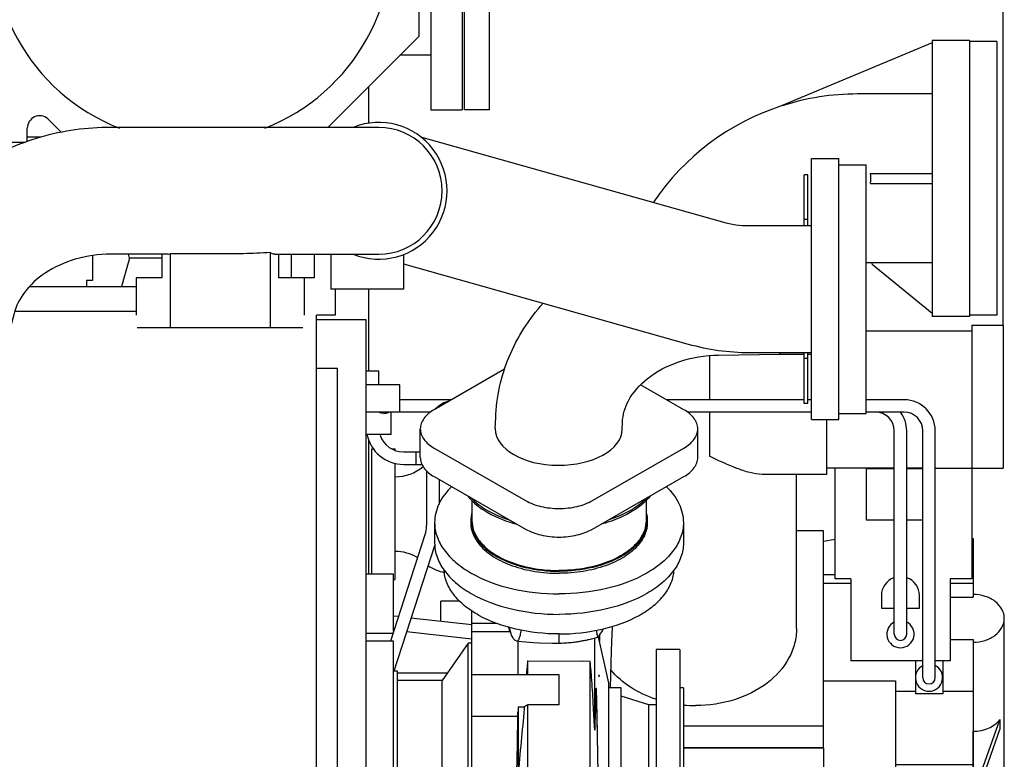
# Model space of a CAD drawing. Header units: millimetres. Extents: x 0 to 1189, y 0 to 841.
# Tile 52 of 81: x 1059 to 1099, y 263 to 292. Entities that reach past the tile are written whole.
import ezdxf
from ezdxf.enums import TextEntityAlignment as Align

# ---------------------------------------------------------------- set-up
doc = ezdxf.new("R2010")
doc.units = ezdxf.units.MM
doc.header["$LTSCALE"] = 65.395
doc.linetypes.add('PHANTOM', pattern=[0.8, 0.45, -0.05, 0.1, -0.05, 0.1, -0.05])
doc.layers.get('0').update_dxf_attribs({"linetype": 'CONTINUOUS'})
for name, color, linetype in [('1907_060000_TLKS_KGS_V_ABL517', 7, 'CONTINUOUS'), ('1907_061000_TLKS_KGS_V_ABL518', 7, 'CONTINUOUS'), ('1907_641000_07_SIMPLE1_X_ABL562', 7, 'CONTINUOUS'), ('1907_644000_03_SIMPLE1_X_ABL532', 7, 'CONTINUOUS'), ('1907_765000_04_SIMPLE1_A_ABL581', 7, 'CONTINUOUS'), ('1907_842000_17_SIMPLE1_H_ABL560', 7, 'CONTINUOUS'), ('1947_030000_TLKS_V_ABL483', 7, 'CONTINUOUS'), ('1947_100000_TLKS_V_ABL494', 7, 'CONTINUOUS'), ('1947_111000_11_SIMPLE1_C_ABL504', 7, 'CONTINUOUS'), ('1947_111200_08_SIMPLE1_A_ABL506', 7, 'CONTINUOUS'), ('1947_151200_02_SIMPLE1_X_ABL497', 7, 'CONTINUOUS'), ('1947_152000_03_SIMPLE1_X_ABL495', 7, 'CONTINUOUS'), ('1947_200000_TLKS_V_ABL511', 7, 'CONTINUOUS'), ('1947_252000_04_SIMPLE1_C_ABL575', 7, 'CONTINUOUS'), ('1947_800000_TLKS_V_ABL487', 7, 'CONTINUOUS'), ('top_7_VBL471', 7, 'CONTINUOUS')]:
    doc.layers.add(name, color=color, linetype=linetype)
doc.styles.get("Standard").update_dxf_attribs({"font": 'txt', "width": 0.6})
doc.dimstyles.new('DIMSTYLE_2', dxfattribs={"dimtxt": 3.5, "dimasz": 3.5, "dimexe": 1.8, "dimexo": 0, "dimgap": 0.875, "dimtad": 1, "dimdec": 0, "dimlfac": 20, "dimdsep": 46, "dimtxsty": 'STANDARD', "dimblk": '_FILLED', "dimblk1": '_FILLED', "dimblk2": '_FILLED', "dimcen": 0.09, "dimadec": 0, "dimazin": 0, "dimtp": 2, "dimtm": 2, "dimtfac": 1, "dimtdec": 0, "dimtofl": 0, "dimtmove": 0, "dimatfit": 3, "dimldrblk": '_FILLED', "dimfxl": 1, "dimtolj": 1, "dimarcsym": 0})

# ---------------------------------------------------------------- blocks, each defined once
blk = doc.blocks.new('_FILLED')
at = {"color": 0, "linetype": 'BYBLOCK'}
blk.add_solid([(0, 0), (-1, 0.167), (-1, -0.167)], dxfattribs=at)
blk = doc.blocks.new('*D33')
at = {"color": 2, "linetype": 'CONTINUOUS'}
for p, q in [((741.5, 290.65), (741.5, 325.9853)), ((1098.6, 280.1), (1098.6, 325.9853)), ((741.5, 324.1853), (920.05, 324.1853)), ((1098.6, 324.1853), (920.05, 324.1853))]:
    blk.add_line(p, q, dxfattribs=at)
at = {"color": 2, "linetype": 'CONTINUOUS', "xscale": 3.5, "yscale": 3.5, "zscale": 3.5, "rotation": 180}
blk.add_blockref('_FILLED', (741.5, 324.1853), dxfattribs=at)
at = {"color": 2, "linetype": 'CONTINUOUS', "xscale": 3.5, "yscale": 3.5, "zscale": 3.5}
blk.add_blockref('_FILLED', (1098.6, 324.1853), dxfattribs=at)
at = {"color": 2, "linetype": 'CONTINUOUS', "width": 0.636905}
blk.add_text('7142', height=3.5, dxfattribs=at).set_placement((920.05, 325.0603), align=Align.CENTER)
blk = doc.blocks.new('1907_833000_34_SIMPLE1_T3_D_PBL570', base_point=(1072.471, 280.786))
at = {"layer": '1907_833000_34_SIMPLE1_T3_D_PBL570', "color": 7, "linetype": 'CONTINUOUS'}
for p, q in [((1073.5, 288.05), (1062.724, 288.05)), ((1075.18, 287.676), (1087.327, 284.248)), ((1088.399, 284.1), (1090.9, 284.1)), ((1069.137, 283.017), (1069.137, 280)), ((1065.046, 282.95), (1062.724, 282.95)), ((1064.778, 282.95), (1064.778, 282)), ((1065.046, 282.95), (1065.113, 282.962)), ((1067, 282.962), (1065.113, 282.962)), ((1065.113, 282.962), (1065.113, 280)), ((1069.32, 282.95), (1073.5, 282.95)), ((1069.472, 282.95), (1069.472, 282)), ((1070.9, 282.95), (1070.9, 282)), ((1071.578, 282.95), (1071.578, 281.55)), ((1074.5, 282.938), (1074.5, 281.55)), ((1074.5, 282.568), (1085.942, 279.34)), ((1064.778, 282), (1063.75, 282)), ((1063.75, 282), (1063.75, 280.5)), ((1070.9, 282), (1069.472, 282)), ((1070.5, 282), (1070.5, 280.5)), ((1074.5, 281.55), (1071.578, 281.55)), ((1071.75, 281.55), (1071.75, 280.5)), ((1058.843, 280.563), (1058.341, 278.645)), ((1071.75, 280.5), (1071, 280.5)), ((1063.793, 280), (1070.457, 280)), ((1088.399, 279), (1090.9, 279))]:
    blk.add_line(p, q, dxfattribs=at)
for centre, radius, start, end in [((1073.5, 285.5), 2.75, 248.0955, 111.9045), ((1073.5, 285.5), 2.55, 270, 90), ((1088.399, 288.05), 3.95, 254.244, 270), ((1088.399, 288.05), 9.05, 254.244, 270)]:
    blk.add_arc(centre, radius, start, end, dxfattribs=at)
for points, knots in [([(1062.724, 288.05), (1061.773, 288.05), (1059.876, 287.787), (1057.289, 286.621), (1055.212, 284.767), (1054.322, 283.148), (1054.042, 282.302)], [0, 0, 0, 0, 0.257714, 0.511231, 0.758423, 1, 1, 1, 1]), ([(1069.137, 283.017), (1068.782, 282.992), (1068.069, 282.967), (1067.356, 282.962), (1067, 282.962)], [0, 0, 0, 0, 0.49998, 1, 1, 1, 1]), ([(1069.319, 282.95), (1069.304, 282.95), (1069.238, 282.956), (1069.177, 282.987), (1069.137, 283.017)], [0, 0, 0, 0, 0.234347, 1, 1, 1, 1]), ([(1062.724, 282.95), (1062.246, 282.95), (1061.318, 282.822), (1060.111, 282.28), (1059.249, 281.503), (1058.922, 280.866), (1058.843, 280.563)], [0, 0, 0, 0, 0.29563, 0.569977, 0.805964, 1, 1, 1, 1]), ([(1058.341, 278.645), (1058.199, 278.102), (1057.784, 277.04), (1056.821, 275.618), (1055.564, 274.413), (1054.576, 273.787), (1054.054, 273.521)], [0, 0, 0, 0, 0.245049, 0.492841, 0.744348, 1, 1, 1, 1])]:
    blk.add_open_spline(points, degree=3, knots=knots, dxfattribs=at)
blk = doc.blocks.new('1907_833000_34_SIMPLE1_T6_D_PBL578', base_point=(1083.036, 277.308))
at = {"layer": '1907_833000_34_SIMPLE1_T6_D_PBL578', "color": 7, "linetype": 'CONTINUOUS'}
for p, q in [((1090.749, 286.146), (1090.599, 286.146)), ((1090.599, 284.1), (1090.599, 286.146)), ((1090.749, 284.1), (1090.749, 286.146)), ((1090.749, 284.346), (1090.599, 284.346)), ((1087.161, 278.897), (1089.617, 278.933)), ((1089.617, 278.933), (1090.599, 278.933)), ((1090.599, 276.954), (1090.599, 279)), ((1090.749, 278.754), (1090.599, 278.754)), ((1090.749, 276.954), (1090.749, 279)), ((1090.749, 278.933), (1090.9, 278.933)), ((1078.564, 278.323), (1075.728, 276.697)), ((1085.769, 276.697), (1084.028, 277.696)), ((1090.749, 276.954), (1090.599, 276.954)), ((1078.189, 275.955), (1078.203, 276.366)), ((1075.172, 274.778), (1075.172, 275.926)), ((1078.189, 275.955), (1078.189, 275.926)), ((1083.29, 275.897), (1083.3, 276.191)), ((1086.326, 274.778), (1086.326, 275.926)), ((1075.728, 275.156), (1079.405, 273.047)), ((1082.092, 273.047), (1085.769, 275.156)), ((1075.728, 274.007), (1079.405, 271.898)), ((1082.092, 271.898), (1085.769, 274.007)), ((1077.249, 273.045), (1077.249, 272.24)), ((1084.249, 273.045), (1084.249, 272.24)), ((1075.749, 272.158), (1075.749, 271.339)), ((1077.199, 272.24), (1077.199, 272.158)), ((1084.299, 272.24), (1084.299, 272.158)), ((1085.749, 272.158), (1085.749, 271.339))]:
    blk.add_line(p, q, dxfattribs=at)
blk.add_ellipse((1080.74, 275.926), major_axis=(2.551, 0), ratio=0.573351, start_param=-3.141593, end_param=-0.019673, dxfattribs=at)
for points, knots in [([(1078.203, 276.366), (1078.232, 277.205), (1078.607, 278.9), (1079.546, 280.352), (1080.117, 280.987)], [0, 0, 0, 0, 0.496115, 1, 1, 1, 1]), ([(1083.3, 276.191), (1083.31, 276.491), (1083.516, 277.174), (1084.322, 278.062), (1085.595, 278.72), (1086.622, 278.889), (1087.161, 278.897)], [0, 0, 0, 0, 0.175527, 0.401593, 0.684154, 1, 1, 1, 1]), ([(1089.614, 278.99), (1089.614, 278.981), (1089.615, 278.968), (1089.615, 278.949), (1089.617, 278.941), (1089.616, 278.933), (1089.617, 278.933)], [0, 0, 0, 0, 0.435808, 0.74811, 0.936135, 1, 1, 1, 1]), ([(1075.728, 276.697), (1075.571, 276.607), (1075.359, 276.441), (1075.199, 276.148), (1075.172, 275.998), (1075.172, 275.926)], [0, 0, 0, 0, 0.548402, 0.782055, 1, 1, 1, 1]), ([(1086.326, 275.926), (1086.326, 275.998), (1086.299, 276.148), (1086.138, 276.441), (1085.926, 276.607), (1085.769, 276.697)], [0, 0, 0, 0, 0.217945, 0.451598, 1, 1, 1, 1]), ([(1075.172, 275.926), (1075.172, 275.854), (1075.199, 275.704), (1075.359, 275.411), (1075.571, 275.246), (1075.728, 275.156)], [0, 0, 0, 0, 0.217945, 0.451598, 1, 1, 1, 1]), ([(1085.769, 275.156), (1085.926, 275.246), (1086.138, 275.411), (1086.299, 275.704), (1086.326, 275.854), (1086.326, 275.926)], [0, 0, 0, 0, 0.548402, 0.782055, 1, 1, 1, 1]), ([(1075.172, 274.778), (1075.172, 274.706), (1075.199, 274.556), (1075.359, 274.263), (1075.571, 274.097), (1075.728, 274.007)], [0, 0, 0, 0, 0.217945, 0.451598, 1, 1, 1, 1]), ([(1085.769, 274.007), (1085.926, 274.097), (1086.138, 274.263), (1086.299, 274.556), (1086.326, 274.706), (1086.326, 274.778)], [0, 0, 0, 0, 0.548402, 0.782055, 1, 1, 1, 1]), ([(1076.43, 273.603), (1076.225, 273.401), (1075.884, 272.962), (1075.749, 272.414), (1075.749, 272.158)], [0, 0, 0, 0, 0.52875, 1, 1, 1, 1]), ([(1085.068, 273.603), (1085.273, 273.401), (1085.613, 272.962), (1085.749, 272.414), (1085.749, 272.158)], [0, 0, 0, 0, 0.52875, 1, 1, 1, 1]), ([(1077.078, 273.225), (1077.298, 272.953), (1077.924, 272.477), (1078.647, 272.204), (1079.049, 272.097)], [0, 0, 0, 0, 0.45635, 1, 1, 1, 1]), ([(1077.218, 273.15), (1077.411, 272.953), (1077.895, 272.6), (1078.442, 272.368), (1078.742, 272.27)], [0, 0, 0, 0, 0.466035, 1, 1, 1, 1]), ([(1084.42, 273.225), (1084.199, 272.953), (1083.574, 272.477), (1082.851, 272.204), (1082.448, 272.097)], [0, 0, 0, 0, 0.45635, 1, 1, 1, 1]), ([(1084.28, 273.15), (1084.087, 272.953), (1083.603, 272.6), (1083.055, 272.368), (1082.756, 272.27)], [0, 0, 0, 0, 0.466035, 1, 1, 1, 1]), ([(1079.405, 273.047), (1079.596, 272.937), (1080.04, 272.777), (1080.749, 272.701), (1081.458, 272.777), (1081.901, 272.937), (1082.092, 273.047)], [0, 0, 0, 0, 0.237124, 0.5, 0.762876, 1, 1, 1, 1]), ([(1075.749, 272.158), (1075.749, 271.969), (1075.819, 271.574), (1076.12, 271.025), (1076.596, 270.528), (1077.475, 269.928), (1078.882, 269.422), (1080.107, 269.29), (1080.749, 269.29)], [0, 0, 0, 0, 0.090458, 0.187436, 0.295431, 0.416316, 0.693127, 1, 1, 1, 1]), ([(1077.199, 272.24), (1077.199, 272.106), (1077.249, 271.825), (1077.463, 271.435), (1077.8, 271.082), (1078.424, 270.657), (1079.424, 270.298), (1080.293, 270.204), (1080.749, 270.204)], [0, 0, 0, 0, 0.090458, 0.187436, 0.295431, 0.416316, 0.693127, 1, 1, 1, 1]), ([(1077.199, 272.158), (1077.199, 272), (1077.269, 271.667), (1077.455, 271.385), (1077.568, 271.254)], [0, 0, 0, 0, 0.47711, 1, 1, 1, 1]), ([(1077.249, 272.24), (1077.249, 272.107), (1077.298, 271.831), (1077.509, 271.447), (1077.842, 271.099), (1078.457, 270.679), (1079.442, 270.325), (1080.299, 270.232), (1080.749, 270.232)], [0, 0, 0, 0, 0.090458, 0.187437, 0.295431, 0.416316, 0.693127, 1, 1, 1, 1]), ([(1084.299, 272.24), (1084.299, 272.106), (1084.249, 271.825), (1084.035, 271.435), (1083.697, 271.082), (1083.074, 270.657), (1082.074, 270.298), (1081.205, 270.204), (1080.749, 270.204)], [0, 0, 0, 0, 0.090458, 0.187436, 0.295431, 0.416316, 0.693127, 1, 1, 1, 1]), ([(1084.249, 272.24), (1084.249, 272.107), (1084.2, 271.831), (1083.989, 271.447), (1083.656, 271.099), (1083.041, 270.679), (1082.055, 270.325), (1081.198, 270.232), (1080.749, 270.232)], [0, 0, 0, 0, 0.090458, 0.187437, 0.295431, 0.416316, 0.693127, 1, 1, 1, 1]), ([(1085.749, 272.158), (1085.749, 271.969), (1085.678, 271.574), (1085.377, 271.025), (1084.901, 270.528), (1084.023, 269.928), (1082.615, 269.422), (1081.391, 269.29), (1080.749, 269.29)], [0, 0, 0, 0, 0.090458, 0.187436, 0.295431, 0.416316, 0.693127, 1, 1, 1, 1]), ([(1084.299, 272.158), (1084.299, 272), (1084.228, 271.667), (1084.043, 271.385), (1083.93, 271.254)], [0, 0, 0, 0, 0.47711, 1, 1, 1, 1]), ([(1079.405, 271.898), (1079.596, 271.789), (1080.04, 271.629), (1080.749, 271.553), (1081.458, 271.629), (1081.901, 271.789), (1082.092, 271.898)], [0, 0, 0, 0, 0.237124, 0.5, 0.762876, 1, 1, 1, 1]), ([(1075.749, 271.339), (1075.749, 271.15), (1075.819, 270.755), (1076.12, 270.206), (1076.596, 269.709), (1077.475, 269.109), (1078.882, 268.603), (1080.107, 268.471), (1080.749, 268.471)], [0, 0, 0, 0, 0.090458, 0.187436, 0.295431, 0.416316, 0.693127, 1, 1, 1, 1]), ([(1077.568, 271.254), (1077.726, 271.071), (1078.138, 270.74), (1078.896, 270.391), (1079.788, 270.171), (1080.423, 270.122), (1080.749, 270.122)], [0, 0, 0, 0, 0.208896, 0.450501, 0.718149, 1, 1, 1, 1]), ([(1085.749, 271.339), (1085.749, 271.15), (1085.678, 270.755), (1085.377, 270.206), (1084.901, 269.709), (1084.023, 269.109), (1082.615, 268.603), (1081.391, 268.471), (1080.749, 268.471)], [0, 0, 0, 0, 0.090458, 0.187436, 0.295431, 0.416316, 0.693127, 1, 1, 1, 1]), ([(1083.93, 271.254), (1083.772, 271.071), (1083.359, 270.74), (1082.601, 270.391), (1081.71, 270.171), (1081.074, 270.122), (1080.749, 270.122)], [0, 0, 0, 0, 0.208896, 0.450501, 0.718149, 1, 1, 1, 1])]:
    blk.add_open_spline(points, degree=3, knots=knots, dxfattribs=at)
for points in [[(1077.247, 272.574), (1077.216, 272.466), (1077.199, 272.352), (1077.199, 272.24)], [(1084.251, 272.574), (1084.282, 272.466), (1084.299, 272.352), (1084.299, 272.24)]]:
    blk.add_open_spline(points, degree=3, dxfattribs=at)
blk = doc.blocks.new('1907_833000_34_SIMPLE1_T5_D_PBL579', base_point=(1092, 281.55))
at = {"layer": '1907_833000_34_SIMPLE1_T5_D_PBL579', "color": 7, "linetype": 'CONTINUOUS'}
for p, q in [((1090.9, 286.8), (1092, 286.8)), ((1090.9, 276.3), (1090.9, 286.8)), ((1092, 276.3), (1092, 286.8)), ((1092, 286.55), (1093.1, 286.55)), ((1093.1, 276.55), (1093.1, 286.55)), ((1090.9, 276.3), (1092, 276.3)), ((1092, 276.55), (1093.1, 276.55))]:
    blk.add_line(p, q, dxfattribs=at)
blk = doc.blocks.new('1907_833000_34_SIMPLE1_D#AF0_ABL488', base_point=(935.062, 290.06))
at = {"layer": '1907_833000_34_SIMPLE1_T3_D_PBL570'}
blk.add_blockref('1907_833000_34_SIMPLE1_T3_D_PBL570', (1072.471, 280.786), dxfattribs=at)
at = {"layer": '1907_833000_34_SIMPLE1_T5_D_PBL579'}
blk.add_blockref('1907_833000_34_SIMPLE1_T5_D_PBL579', (1092, 281.55), dxfattribs=at)
at = {"layer": '1907_833000_34_SIMPLE1_T6_D_PBL578'}
blk.add_blockref('1907_833000_34_SIMPLE1_T6_D_PBL578', (1083.036, 277.308), dxfattribs=at)
blk = doc.blocks.new('1947_800000_TLKS_V_ABL487', base_point=(935.062, 290.06))
at = {"layer": '1907_833000_34_SIMPLE1_D#AF0_ABL488'}
blk.add_blockref('1907_833000_34_SIMPLE1_D#AF0_ABL488', (935.062, 290.06), dxfattribs=at)
blk = doc.blocks.new('1947_152000_03_SIMPLE1_T1_X_PBL496', base_point=(957.525, 250))
at = {"layer": '1947_152000_03_SIMPLE1_T1_X_PBL496', "color": 7, "linetype": 'CONTINUOUS'}
for p, q in [((1073.1, 288.219), (1073.1, 289.695)), ((1073.1, 278.25), (1073.1, 281.55)), ((1073.1, 270.086), (1073.1, 275.473))]:
    blk.add_line(p, q, dxfattribs=at)
blk = doc.blocks.new('1947_152000_03_SIMPLE1_X_ABL495', base_point=(957.525, 250))
at = {"layer": '1947_152000_03_SIMPLE1_T1_X_PBL496'}
blk.add_blockref('1947_152000_03_SIMPLE1_T1_X_PBL496', (957.525, 250), dxfattribs=at)
blk = doc.blocks.new('1947_151200_02_SIMPLE1_T1_X_PBL498', base_point=(957.525, 250))
at = {"layer": '1947_151200_02_SIMPLE1_T1_X_PBL498', "color": 8, "linetype": 'PHANTOM'}
for p, q in [((1073.1, 288.219), (1073.1, 289.695)), ((1073.1, 278.25), (1073.1, 281.55)), ((1073.1, 270.086), (1073.1, 275.473))]:
    blk.add_line(p, q, dxfattribs=at)
blk = doc.blocks.new('1947_151200_02_SIMPLE1_X_ABL497', base_point=(957.525, 250))
at = {"layer": '1947_151200_02_SIMPLE1_T1_X_PBL498'}
blk.add_blockref('1947_151200_02_SIMPLE1_T1_X_PBL498', (957.525, 250), dxfattribs=at)
blk = doc.blocks.new('1947_111000_11_SIMPLE1_T1_C_PBL505', base_point=(945.2, 250))
at = {"layer": '1947_111000_11_SIMPLE1_T1_C_PBL505', "color": 7, "linetype": 'CONTINUOUS'}
blk.add_line((1071, 229.05), (1071, 280.5), dxfattribs=at)
blk = doc.blocks.new('1947_111000_11_SIMPLE1_C_ABL504', base_point=(945.2, 250))
at = {"layer": '1947_111000_11_SIMPLE1_T1_C_PBL505'}
blk.add_blockref('1947_111000_11_SIMPLE1_T1_C_PBL505', (945.2, 250), dxfattribs=at)
blk = doc.blocks.new('1947_111200_08_SIMPLE1_T5_A_PBL571', base_point=(1071.425, 263.625))
at = {"layer": '1947_111200_08_SIMPLE1_T5_A_PBL571', "color": 7, "linetype": 'CONTINUOUS'}
for p, q in [((1071, 278.375), (1071.85, 278.375)), ((1071.85, 248.875), (1071.85, 278.375)), ((1071.85, 248.875), (1071, 248.875))]:
    blk.add_line(p, q, dxfattribs=at)
blk = doc.blocks.new('1947_111200_08_SIMPLE1_A_ABL506', base_point=(954.075, 238.438))
at = {"layer": '1947_111200_08_SIMPLE1_T5_A_PBL571'}
blk.add_blockref('1947_111200_08_SIMPLE1_T5_A_PBL571', (1071.425, 263.625), dxfattribs=at)
blk = doc.blocks.new('1947_100000_TLKS_V_ABL494', base_point=(957.525, 250))
at = {"layer": '1947_111000_11_SIMPLE1_C_ABL504'}
blk.add_blockref('1947_111000_11_SIMPLE1_C_ABL504', (945.2, 250), dxfattribs=at)
at = {"layer": '1947_111200_08_SIMPLE1_A_ABL506'}
blk.add_blockref('1947_111200_08_SIMPLE1_A_ABL506', (954.075, 238.438), dxfattribs=at)
at = {"layer": '1947_151200_02_SIMPLE1_X_ABL497'}
blk.add_blockref('1947_151200_02_SIMPLE1_X_ABL497', (957.525, 250), dxfattribs=at)
at = {"layer": '1947_152000_03_SIMPLE1_X_ABL495'}
blk.add_blockref('1947_152000_03_SIMPLE1_X_ABL495', (957.525, 250), dxfattribs=at)
blk = doc.blocks.new('1947_252000_04_SIMPLE1_T1_C_PBL576', base_point=(1072.25, 254.682))
at = {"layer": '1947_252000_04_SIMPLE1_T1_C_PBL576', "color": 7, "linetype": 'CONTINUOUS'}
for p, q in [((1073, 280.315), (1071, 280.315)), ((1073, 229.05), (1073, 280.315))]:
    blk.add_line(p, q, dxfattribs=at)
blk = doc.blocks.new('1947_252000_04_SIMPLE1_C_ABL575', base_point=(1072.25, 254.682425))
at = {"layer": '1947_252000_04_SIMPLE1_T1_C_PBL576'}
blk.add_blockref('1947_252000_04_SIMPLE1_T1_C_PBL576', (1072.25, 254.682425), dxfattribs=at)
blk = doc.blocks.new('1947_200000_TLKS_V_ABL511', base_point=(954.875, 254.682))
at = {"layer": '1947_252000_04_SIMPLE1_C_ABL575'}
blk.add_blockref('1947_252000_04_SIMPLE1_C_ABL575', (1072.25, 254.682), dxfattribs=at)
blk = doc.blocks.new('1947_030000_TLKS_V_ABL483', base_point=(937.025, 250))
at = {"layer": '1947_100000_TLKS_V_ABL494'}
blk.add_blockref('1947_100000_TLKS_V_ABL494', (957.525, 250), dxfattribs=at)
at = {"layer": '1947_200000_TLKS_V_ABL511'}
blk.add_blockref('1947_200000_TLKS_V_ABL511', (954.875, 254.682), dxfattribs=at)
at = {"layer": '1947_800000_TLKS_V_ABL487'}
blk.add_blockref('1947_800000_TLKS_V_ABL487', (935.062, 290.06), dxfattribs=at)
blk = doc.blocks.new('1907_644000_03_SIMPLE1_T1_X_PBL533', base_point=(1079.187, 262.67))
at = {"layer": '1907_644000_03_SIMPLE1_T1_X_PBL533', "color": 7, "linetype": 'CONTINUOUS'}
for p, q in [((1077.25, 255.452), (1077.25, 268.6)), ((1077.25, 268.112), (1078.226, 268.112)), ((1077.25, 267.784), (1078.772, 267.784)), ((1078.773, 267.78), (1078.734, 267.95)), ((1078.75, 267.945), (1078.808, 267.697)), ((1078.788, 267.78), (1078.773, 267.78)), ((1080.75, 267.313), (1080.75, 267.681)), ((1082.384, 267.666), (1082.383, 267.656)), ((1082.384, 267.666), (1082.384, 267.666)), ((1074.1, 267.386), (1073, 267.386)), ((1074.1, 256.734), (1074.1, 267.386)), ((1077.1, 267.31), (1076.05, 265.81)), ((1077.25, 267.31), (1077.1, 267.31)), ((1077.1, 256.81), (1077.1, 267.31)), ((1078.977, 267.437), (1079.046, 267.403)), ((1079.105, 266.034), (1079.105, 267.396)), ((1082.009, 267.474), (1082.061, 267.486)), ((1082.061, 267.486), (1082.109, 267.498)), ((1082.109, 267.498), (1082.178, 267.515)), ((1082.178, 267.515), (1082.259, 267.536)), ((1082.186, 263.814), (1082.186, 267.517)), ((1082.333, 267.563), (1082.321, 267.552)), ((1082.754, 265.705), (1082.339, 267.572)), ((1079.483, 266.589), (1079.491, 266.596)), ((1079.491, 266.596), (1081.686, 266.589)), ((1079.491, 266.034), (1079.491, 266.596)), ((1081.996, 266.574), (1081.686, 266.589)), ((1081.997, 266.087), (1081.996, 266.574)), ((1074.25, 266.185), (1074.1, 266.185)), ((1074.25, 257.935), (1074.25, 266.185)), ((1080.75, 266.034), (1077.25, 266.034)), ((1079.439, 266.063), (1079.437, 266.034)), ((1080.75, 264.83), (1080.75, 266.034)), ((1081.997, 264.716), (1081.997, 266.087)), ((1082.343, 266.047), (1082.364, 265.985)), ((1076.05, 265.81), (1074.25, 265.81)), ((1076.05, 258.31), (1076.05, 265.81)), ((1082.36, 265.961), (1082.364, 265.985)), ((1082.754, 258.415), (1082.754, 265.705)), ((1083.25, 265.51), (1082.754, 265.51)), ((1083.25, 258.61), (1083.25, 265.51)), ((1079.491, 264.721), (1079.491, 264.834)), ((1080.75, 264.83), (1079.491, 264.834)), ((1084.364, 264.83), (1083.25, 265.175)), ((1084.65, 264.83), (1084.364, 264.83)), ((1084.364, 259.29), (1084.364, 264.83)), ((1079.105, 264.554), (1079.1, 264.549)), ((1079.105, 264.747), (1079.348, 264.747)), ((1079.105, 264.747), (1079.105, 261.973)), ((1079.348, 264.747), (1079.343, 264.673)), ((1079.403, 264.779), (1079.348, 264.747)), ((1079.49, 261.187), (1079.491, 264.721)), ((1082, 261.142), (1081.997, 264.716)), ((1082.292, 263.773), (1082.273, 264.763)), ((1082.279, 264.514), (1082.279, 264.522)), ((1082.28, 264.485), (1082.279, 264.514)), ((1079.096, 264.36), (1077.25, 264.36)), ((1082.316, 262.641), (1082.292, 263.773)), ((1079.49, 261.187), (1080.75, 261.192)), ((1080.75, 260.163), (1080.75, 261.192)), ((1082, 260.209), (1082, 261.142)), ((1079.488, 255.083), (1079.49, 260.167)), ((1080.75, 260.163), (1079.49, 260.167)), ((1082.005, 255.09), (1082, 260.209)), ((1079.019, 259.768), (1077.25, 259.768)), ((1079.032, 260.012), (1079.023, 260.011)), ((1084.364, 259.29), (1083.25, 258.945)), ((1084.65, 259.29), (1084.364, 259.29)), ((1083.25, 258.61), (1082.754, 258.61)), ((1076.05, 258.31), (1074.25, 258.31)), ((1077.1, 256.81), (1076.05, 258.31)), ((1082.754, 258.415), (1082.438, 256.994)), ((1074.25, 257.935), (1074.1, 257.935)), ((1074.1, 256.734), (1073, 256.734)), ((1077.25, 256.81), (1077.1, 256.81)), ((1079.119, 256.25), (1077.25, 256.25)), ((1078.937, 256.06), (1077.25, 256.06)), ((1078.913, 255.715), (1078.887, 255.703)), ((1078.973, 255.452), (1077.25, 255.452)), ((1078.889, 255.69), (1078.891, 255.679)), ((1079.488, 255.083), (1082.005, 255.09))]:
    blk.add_line(p, q, dxfattribs=at)
for points in [[(1082.82, 265.51), (1082.833, 266.015), (1082.849, 266.537), (1082.863, 266.982), (1082.876, 267.36), (1082.888, 267.68), (1082.9, 267.951), (1082.902, 267.993)], [(1082.333, 267.563), (1082.403, 267.668), (1082.491, 267.809), (1082.539, 267.892)], [(1079.046, 267.403), (1079.248, 267.38), (1079.717, 267.335), (1079.969, 267.319), (1080.493, 267.308), (1080.75, 267.313)], [(1080.75, 267.313), (1080.782, 267.314), (1080.86, 267.316), (1080.933, 267.319), (1081.003, 267.322), (1081.07, 267.327), (1081.134, 267.332), (1081.195, 267.337), (1081.253, 267.343), (1081.309, 267.35), (1081.362, 267.356), (1081.414, 267.363), (1081.463, 267.37), (1081.511, 267.377), (1081.557, 267.384), (1081.601, 267.391), (1081.644, 267.399), (1081.685, 267.406), (1081.725, 267.414), (1081.764, 267.421), (1081.802, 267.429), (1081.838, 267.436), (1081.89, 267.447)], [(1081.89, 267.447), (1081.923, 267.455), (1081.953, 267.461), (1082.009, 267.474)], [(1082.259, 267.536), (1082.321, 267.552), (1082.321, 267.552)], [(1082.344, 261.182), (1082.331, 261.9), (1082.316, 262.641)], [(1082.362, 260.322), (1082.356, 260.621), (1082.35, 260.912), (1082.344, 261.182)], [(1082.493, 255.854), (1082.489, 255.894), (1082.484, 255.951), (1082.479, 256.026), (1082.473, 256.12), (1082.467, 256.232), (1082.461, 256.364), (1082.455, 256.516), (1082.448, 256.691), (1082.441, 256.89), (1082.434, 257.117), (1082.427, 257.374), (1082.419, 257.665), (1082.411, 257.995), (1082.402, 258.365), (1082.393, 258.779), (1082.383, 259.24), (1082.373, 259.756), (1082.362, 260.322)], [(1082.005, 255.09), (1082.132, 255.123), (1082.252, 255.185), (1082.347, 255.262), (1082.415, 255.343), (1082.459, 255.415), (1082.487, 255.477), (1082.506, 255.531), (1082.517, 255.574), (1082.525, 255.611), (1082.531, 255.646), (1082.536, 255.68), (1082.541, 255.717), (1082.545, 255.758), (1082.549, 255.803), (1082.554, 255.855), (1082.558, 255.914), (1082.563, 255.98), (1082.567, 256.054), (1082.572, 256.136), (1082.577, 256.226), (1082.582, 256.325), (1082.587, 256.434), (1082.592, 256.553), (1082.597, 256.682), (1082.603, 256.823), (1082.608, 256.976), (1082.614, 257.144), (1082.62, 257.326), (1082.626, 257.527), (1082.637, 257.886)], [(1082.496, 255.822), (1082.495, 255.829), (1082.493, 255.854)], [(1078.891, 255.679), (1078.895, 255.654), (1078.901, 255.625), (1078.912, 255.587), (1078.931, 255.535), (1078.961, 255.471), (1079.006, 255.399), (1079.068, 255.324), (1079.148, 255.249), (1079.246, 255.18), (1079.361, 255.122), (1079.488, 255.083)]]:
    blk.add_lwpolyline(points, dxfattribs=at)
for centre, radius, start, end in [((952.137, 261.84), 130.169, 1.28672, 1.47212), ((991.164, 262.723), 91.133, 1.13166, 1.28323), ((622.844, 255.381), 459.526, 1.01251, 1.1352), ((1079.252, 261.705), 0.316, 229.5201, 242.4251)]:
    blk.add_arc(centre, radius, start, end, dxfattribs=at)
for points, knots in [([(1080.75, 267.681), (1080.167, 267.681), (1079.054, 267.799), (1077.77, 268.25), (1076.959, 268.785), (1076.512, 269.23), (1076.218, 269.723), (1076.136, 270.08), (1076.127, 270.253)], [0, 0, 0, 0, 0.305341, 0.581849, 0.703174, 0.811873, 0.909486, 1, 1, 1, 1]), ([(1080.75, 267.681), (1081.333, 267.681), (1082.448, 267.799), (1083.733, 268.251), (1084.544, 268.787), (1084.99, 269.233), (1085.283, 269.726), (1085.364, 270.084), (1085.373, 270.257)], [0, 0, 0, 0, 0.305416, 0.58194, 0.703244, 0.81191, 0.909491, 1, 1, 1, 1]), ([(1078.808, 267.697), (1078.813, 267.681), (1078.841, 267.61), (1078.879, 267.544), (1078.912, 267.495)], [0, 0, 0, 0, 0.22196, 1, 1, 1, 1]), ([(1079.046, 267.403), (1079.066, 267.401), (1079.103, 267.416), (1079.133, 267.459), (1079.168, 267.53), (1079.202, 267.656), (1079.222, 267.767), (1079.232, 267.831)], [0, 0, 0, 0, 0.126286, 0.209423, 0.31513, 0.603968, 1, 1, 1, 1]), ([(1082.321, 267.552), (1082.314, 267.55), (1082.295, 267.578), (1082.29, 267.626), (1082.276, 267.715), (1082.271, 267.784), (1082.268, 267.824)], [0, 0, 0, 0, 0.075704, 0.260717, 0.56931, 1, 1, 1, 1]), ([(1082.383, 267.656), (1082.383, 267.645), (1082.38, 267.559), (1082.379, 267.473), (1082.379, 267.398)], [0, 0, 0, 0, 0.130657, 1, 1, 1, 1]), ([(1078.912, 267.495), (1078.919, 267.487), (1078.932, 267.47), (1078.957, 267.454), (1078.971, 267.442), (1078.977, 267.437)], [0, 0, 0, 0, 0.374093, 0.734694, 1, 1, 1, 1]), ([(1079.483, 266.589), (1079.479, 266.547), (1079.464, 266.372), (1079.449, 266.196), (1079.439, 266.063)], [0, 0, 0, 0, 0.239491, 1, 1, 1, 1]), ([(1082.051, 266.063), (1082.047, 266.107), (1082.032, 266.278), (1082.013, 266.448), (1081.996, 266.574)], [0, 0, 0, 0, 0.259725, 1, 1, 1, 1]), ([(1082.135, 264.673), (1082.129, 264.796), (1082.105, 265.259), (1082.08, 265.723), (1082.051, 266.063)], [0, 0, 0, 0, 0.265363, 1, 1, 1, 1]), ([(1082.343, 266.047), (1082.344, 266.028), (1082.347, 266.001), (1082.352, 265.968), (1082.36, 265.961)], [0, 0, 0, 0, 0.622259, 1, 1, 1, 1]), ([(1082.264, 265.185), (1082.262, 265.241), (1082.26, 265.326), (1082.256, 265.418), (1082.252, 265.462), (1082.251, 265.481), (1082.248, 265.496), (1082.248, 265.504), (1082.243, 265.509), (1082.241, 265.501), (1082.24, 265.494), (1082.237, 265.476), (1082.234, 265.441), (1082.229, 265.363), (1082.221, 265.196), (1082.213, 264.944), (1082.208, 264.739), (1082.206, 264.633)], [0, 0, 0, 0, 0.14042, 0.212541, 0.231213, 0.250355, 0.26042, 0.268212, 0.27071, 0.273644, 0.282708, 0.293667, 0.318076, 0.371568, 0.487167, 0.736062, 1, 1, 1, 1]), ([(1079.047, 261.465), (1079.051, 261.726), (1079.068, 262.754), (1079.086, 263.782), (1079.1, 264.549)], [0, 0, 0, 0, 0.253894, 1, 1, 1, 1]), ([(1079.343, 264.673), (1079.313, 264.233), (1079.223, 263.334), (1079.139, 262.434), (1079.105, 261.973)], [0, 0, 0, 0, 0.488041, 1, 1, 1, 1]), ([(1082.186, 263.814), (1082.181, 263.887), (1082.163, 264.173), (1082.146, 264.46), (1082.135, 264.673)], [0, 0, 0, 0, 0.255062, 1, 1, 1, 1]), ([(1082.206, 264.633), (1082.204, 264.567), (1082.198, 264.294), (1082.191, 264.02), (1082.186, 263.814)], [0, 0, 0, 0, 0.243579, 1, 1, 1, 1]), ([(1079.106, 261.425), (1079.137, 261.409), (1079.268, 261.335), (1079.393, 261.251), (1079.49, 261.187)], [0, 0, 0, 0, 0.228742, 1, 1, 1, 1]), ([(1079.49, 260.167), (1079.408, 260.13), (1079.261, 260.066), (1079.104, 260.017), (1079.032, 260.012)], [0, 0, 0, 0, 0.553656, 1, 1, 1, 1]), ([(1078.969, 257.102), (1078.974, 257.308), (1078.995, 258.278), (1079.011, 259.248), (1079.023, 260.011)], [0, 0, 0, 0, 0.213203, 1, 1, 1, 1]), ([(1078.969, 257.102), (1078.986, 257.047), (1079.029, 256.942), (1079.104, 256.793), (1079.18, 256.653), (1079.244, 256.526), (1079.283, 256.413), (1079.265, 256.312), (1079.197, 256.259), (1079.145, 256.25), (1079.119, 256.25)], [0, 0, 0, 0, 0.169425, 0.336866, 0.496588, 0.641313, 0.759516, 0.847089, 0.923312, 1, 1, 1, 1]), ([(1078.901, 255.661), (1078.904, 255.663), (1078.907, 255.679), (1078.913, 255.706), (1078.918, 255.753), (1078.923, 255.817), (1078.928, 255.898), (1078.936, 256.041), (1078.941, 256.158), (1078.944, 256.241)], [0, 0, 0, 0, 0.021655, 0.071939, 0.151823, 0.261527, 0.401201, 0.570957, 1, 1, 1, 1]), ([(1078.891, 255.68), (1078.892, 255.677), (1078.893, 255.672), (1078.897, 255.659), (1078.901, 255.661)], [0, 0, 0, 0, 0.439902, 1, 1, 1, 1])]:
    blk.add_open_spline(points, degree=3, knots=knots, dxfattribs=at)
for points in [[(1079.491, 264.834), (1079.462, 264.814), (1079.433, 264.796), (1079.403, 264.779)], [(1078.887, 255.703), (1078.889, 255.696), (1078.89, 255.688), (1078.891, 255.68)]]:
    blk.add_open_spline(points, degree=3, dxfattribs=at)
blk = doc.blocks.new('1907_644000_03_SIMPLE1_T2_X_PBL577', base_point=(1085.2, 262.06))
at = {"layer": '1907_644000_03_SIMPLE1_T2_X_PBL577', "color": 7, "linetype": 'CONTINUOUS'}
for p, q in [((1085.6, 267.06), (1084.65, 267.06)), ((1084.65, 267.06), (1084.65, 257.06)), ((1085.6, 267.06), (1085.6, 257.06)), ((1085.75, 265.51), (1085.6, 265.51)), ((1085.75, 265.51), (1085.75, 258.61)), ((1085.75, 258.61), (1085.6, 258.61)), ((1085.6, 257.06), (1084.65, 257.06))]:
    blk.add_line(p, q, dxfattribs=at)
blk = doc.blocks.new('1907_644000_03_SIMPLE1_X_ABL532', base_point=(1079.375, 262.67))
at = {"layer": '1907_644000_03_SIMPLE1_T1_X_PBL533'}
blk.add_blockref('1907_644000_03_SIMPLE1_T1_X_PBL533', (1079.187, 262.67), dxfattribs=at)
at = {"layer": '1907_644000_03_SIMPLE1_T2_X_PBL577'}
blk.add_blockref('1907_644000_03_SIMPLE1_T2_X_PBL577', (1085.2, 262.06), dxfattribs=at)
blk = doc.blocks.new('1907_842000_17_SIMPLE1_T1_H_PBL561', base_point=(1085.8, 277.33))
at = {"layer": '1907_842000_17_SIMPLE1_T1_H_PBL561', "color": 7, "linetype": 'CONTINUOUS'}
for p, q in [((1095.75, 291.444), (1089.717, 288.925)), ((1097.25, 291.55), (1095.75, 291.55)), ((1095.75, 291.55), (1095.75, 280.45)), ((1097.25, 291.55), (1097.25, 280.45)), ((1095.75, 289.394), (1092.75, 289.394)), ((1089.717, 288.925), (1089.721, 288.919)), ((1093.273, 286.2), (1095.75, 286.2)), ((1093.273, 285.8), (1095.75, 285.8)), ((1093.31, 282.6), (1093.1, 282.6)), ((1095.75, 282.606), (1093.307, 282.606)), ((1093.307, 282.606), (1093.336, 282.555)), ((1093.336, 282.555), (1095.75, 280.586)), ((1097.25, 280.45), (1095.75, 280.45)), ((1097.35, 279.85), (1093.1, 279.85)), ((1097.35, 280.1), (1098.6, 280.1)), ((1097.35, 280.1), (1097.35, 269.9)), ((1098.6, 280.1), (1098.6, 274.35)), ((1086.8, 278.875), (1086.8, 277.1)), ((1073.5, 278.25), (1073, 278.25)), ((1073.5, 277.694), (1073.5, 278.25)), ((1074.35, 277.694), (1073, 277.694)), ((1074.35, 276.594), (1074.35, 277.694)), ((1076.431, 277.1), (1074.35, 277.1)), ((1090.599, 277.1), (1085.066, 277.1)), ((1090.9, 277.1), (1090.749, 277.1)), ((1094.625, 277.1), (1093.1, 277.1)), ((1074.35, 276.594), (1073, 276.594)), ((1074, 275.7), (1074, 276.594)), ((1075.587, 276.6), (1074.35, 276.6)), ((1090.9, 276.6), (1085.911, 276.6)), ((1086.8, 276.6), (1086.8, 275.1)), ((1091.5, 276.3), (1091.5, 274.1)), ((1094.625, 276.6), (1093.1, 276.6)), ((1074, 275.7), (1073, 275.7)), ((1094.225, 267.675), (1094.225, 275.85)), ((1094.725, 267.675), (1094.725, 275.85)), ((1095.375, 265.925), (1095.375, 275.85)), ((1095.875, 265.925), (1095.875, 275.85)), ((1073.225, 275.125), (1073.285, 275.125)), ((1073.225, 270.086), (1073.225, 275.125)), ((1074.023, 275.125), (1074.16, 275.125)), ((1074.16, 275.063), (1074.16, 275.125)), ((1086.8, 275.1), (1086.8, 274.829)), ((1074.5, 275), (1075.172, 275)), ((1075, 274.5), (1075, 275)), ((1074.16, 269.875), (1074.16, 274.543)), ((1074.5, 274.5), (1075.235, 274.5)), ((1094.225, 274.35), (1091.5, 274.35)), ((1091.85, 269.9), (1091.85, 274.35)), ((1094.225, 274.325), (1093.1, 274.325)), ((1093.1, 274.325), (1093.1, 272.275)), ((1095.375, 274.35), (1094.725, 274.35)), ((1095.375, 274.325), (1094.725, 274.325)), ((1095.875, 274.35), (1098.6, 274.35)), ((1075.425, 274.243), (1075.425, 272.264)), ((1091.5, 274.1), (1088.915, 274.1)), ((1090.3, 267.903), (1090.3, 274.1)), ((1075.925, 273.895), (1075.925, 272.883)), ((1093.1, 272.275), (1094.225, 272.275)), ((1094.725, 272.275), (1095.375, 272.275)), ((1075.342, 271.634), (1073.969, 267.386)), ((1091.375, 271.829), (1090.3, 271.829)), ((1091.375, 263.11), (1091.375, 271.829)), ((1075.751, 271.272), (1074.106, 266.185)), ((1091.375, 271.416), (1091.85, 271.488)), ((1074.1, 269.875), (1074.16, 269.875)), ((1092.475, 269.9), (1091.85, 269.9)), ((1092.475, 269.9), (1092.475, 266.6)), ((1097.35, 269.9), (1096.475, 269.9)), ((1096.475, 269.9), (1096.475, 266.6)), ((1093.71, 269.225), (1093.71, 268.725)), ((1095.24, 268.725), (1095.24, 269.225)), ((1093.71, 268.725), (1094.225, 268.725)), ((1094.725, 268.725), (1095.24, 268.725)), ((1095.375, 266.6), (1092.475, 266.6)), ((1095.078, 266.6), (1095.078, 265.275)), ((1096.475, 266.6), (1095.875, 266.6)), ((1096.172, 266.6), (1096.172, 265.275)), ((1096.172, 265.275), (1095.078, 265.275)), ((1091.375, 263.977), (1085.75, 263.977)), ((1091.375, 263.11), (1085.75, 263.11))]:
    blk.add_line(p, q, dxfattribs=at)
for centre, radius, start, end in [((1092.75, 279.5), 9.894, 90, 107.8282), ((1092.75, 279.5), 9.9, 107.8345, 145.9919), ((1094.625, 275.85), 1.25, 0, 90), ((1076.675, 275.85), 1.25, 105.076, 135.1356), ((1093.475, 275.85), 0.75, 0, 90), ((1093.475, 275.85), 1.25, 0, 36.9213), ((1094.625, 275.85), 0.75, 0, 90), ((1074.5, 276), 1.5, 191.0433, 270), ((1074.5, 276), 1, 199.2187, 270), ((1074.16, 275.75), 1.75, 270, 310.1948), ((1074.16, 269.25), 1.75, 59.1259, 90), ((1076.475, 271.875), 1.75, 235.3296, 259.1584), ((1094.475, 269.225), 0.765, 110.0005, 180), ((1094.475, 269.225), 0.765, 0, 69.9995), ((1094.475, 267.675), 0.548, 116.3252, 63.6748), ((1094.475, 267.675), 0.25, 180, 360), ((1095.625, 265.925), 0.547, 116.3778, 63.6222), ((1095.625, 265.925), 0.25, 180, 360), ((1086.25, 270.076), 5.275, 264.5598, 270.0007)]:
    blk.add_arc(centre, radius, start, end, dxfattribs=at)
blk.add_ellipse((1089.112, 286), major_axis=(4.169, 0), ratio=0.815522, start_param=-0.058858, end_param=0.058858, dxfattribs=at)
for points in [[(1073.7, 276.551), (1073.633, 276.551), (1073.565, 276.566), (1073.504, 276.594)], [(1073.7, 276.551), (1073.767, 276.551), (1073.835, 276.566), (1073.896, 276.594)]]:
    blk.add_open_spline(points, degree=3, dxfattribs=at)
for points, knots in [([(1088.915, 274.1), (1088.749, 274.1), (1088.399, 274.162), (1087.689, 274.404), (1087.159, 274.654), (1086.8, 274.829)], [0, 0, 0, 0, 0.22142, 0.46712, 1, 1, 1, 1]), ([(1075.425, 272.264), (1075.425, 272.148), (1075.412, 271.936), (1075.372, 271.726), (1075.342, 271.634)], [0, 0, 0, 0, 0.546357, 1, 1, 1, 1]), ([(1090.3, 267.903), (1090.3, 267.7), (1090.246, 267.286), (1089.924, 266.483), (1089.127, 265.607), (1087.794, 264.952), (1086.773, 264.801), (1086.25, 264.801)], [0, 0, 0, 0, 0.10867, 0.22014, 0.457977, 0.720822, 1, 1, 1, 1]), ([(1084.647, 265.054), (1084.289, 265.173), (1083.62, 265.484), (1083.058, 265.967), (1082.834, 266.237)], [0, 0, 0, 0, 0.518196, 1, 1, 1, 1])]:
    blk.add_open_spline(points, degree=3, knots=knots, dxfattribs=at)
blk = doc.blocks.new('1907_842000_17_SIMPLE1_T2_H_PBL580', base_point=(1097.8, 286))
at = {"layer": '1907_842000_17_SIMPLE1_T2_H_PBL580', "color": 7, "linetype": 'CONTINUOUS'}
for p, q in [((1098.35, 291.5), (1097.25, 291.5)), ((1098.35, 291.5), (1098.35, 280.5)), ((1098.35, 280.5), (1097.25, 280.5))]:
    blk.add_line(p, q, dxfattribs=at)
blk = doc.blocks.new('1907_842000_17_SIMPLE1_H_ABL560', base_point=(1097.8, 286))
at = {"layer": '1907_842000_17_SIMPLE1_T1_H_PBL561'}
blk.add_blockref('1907_842000_17_SIMPLE1_T1_H_PBL561', (1085.8, 277.33), dxfattribs=at)
at = {"layer": '1907_842000_17_SIMPLE1_T2_H_PBL580'}
blk.add_blockref('1907_842000_17_SIMPLE1_T2_H_PBL580', (1097.8, 286), dxfattribs=at)
blk = doc.blocks.new('1907_641000_07_SIMPLE1_T1_X_PBL563', base_point=(1085.825, 261.24))
at = {"layer": '1907_641000_07_SIMPLE1_T1_X_PBL563', "color": 7, "linetype": 'CONTINUOUS'}
for p, q in [((1097.35, 271.515), (1097.4, 271.515)), ((1097.4, 271.515), (1097.4, 269.165)), ((1074.1, 270.086), (1073, 270.086)), ((1074.1, 267.792), (1074.1, 270.087)), ((1091.375, 270.072), (1091.85, 270.072)), ((1091.375, 269.726), (1092.475, 269.726)), ((1096.475, 269.726), (1097.4, 269.726)), ((1096.475, 269.165), (1097.4, 269.165)), ((1076.766, 268.997), (1076, 268.997)), ((1076, 268.185), (1076, 268.997)), ((1074.29, 268.379), (1074.1, 268.401)), ((1077.25, 268.044), (1074.797, 268.322)), ((1098.65, 260.757), (1098.65, 268.31)), ((1074.072, 267.705), (1073, 267.705)), ((1074.111, 267.825), (1074.1, 267.826)), ((1077.25, 267.469), (1074.618, 267.768)), ((1096.475, 267.455), (1097.4, 267.455)), ((1097.4, 267.455), (1097.4, 257.552)), ((1076.26, 266.111), (1074.25, 266.111)), ((1091.375, 265.797), (1094.275, 265.797)), ((1094.275, 265.797), (1094.275, 257.552)), ((1094.275, 265.384), (1095.078, 265.384)), ((1096.172, 265.384), (1097.4, 265.384)), ((1097.403, 261.212), (1098.475, 264.232)), ((1098.475, 264.237), (1098.475, 263.847)), ((1097.403, 260.826), (1098.475, 263.847)), ((1097.403, 260.826), (1097.403, 263.769)), ((1085.75, 263.108), (1091.375, 263.108)), ((1091.375, 263.11), (1091.375, 261.822)), ((1094.275, 262.437), (1097.4, 262.437)), ((1085.75, 261.822), (1091.375, 261.822)), ((1094.275, 259.408), (1097.4, 259.408)), ((1083.411, 258.995), (1084.65, 258.995)), ((1085.75, 258.995), (1094.275, 258.995)), ((1091.375, 258.995), (1091.375, 253.827)), ((1075.625, 258.31), (1074.1, 257.765)), ((1074.275, 258.31), (1074.25, 258.301)), ((1094.275, 258.453), (1097.4, 258.453)), ((1094.275, 257.552), (1097.4, 257.552)), ((1091.75, 257.215), (1091.375, 257.241)), ((1091.75, 255.715), (1091.75, 257.215)), ((1074.1, 255.303), (1074.1, 256.734)), ((1082.6, 256.749), (1091.375, 256.749)), ((1082.54, 255.716), (1091.375, 255.716)), ((1091.75, 255.715), (1091.375, 255.689)), ((1074.1, 255.303), (1073.5, 255.303)), ((1081.125, 255.087), (1081.125, 253.827)), ((1081.125, 253.827), (1091.375, 253.827)), ((1085.5, 250.965), (1085.399, 252.403)), ((1087, 250.965), (1087.101, 252.403)), ((1085.5, 250.965), (1087, 250.965))]:
    blk.add_line(p, q, dxfattribs=at)
for centre, radius, start, end in [((1097.728, 264.816), 0.945, 321.9895, 322.2045), ((1086.25, 256.465), 6.25, 192.7923, 23.9222), ((1086.25, 256.465), 4.15, 219.5571, 320.4429)]:
    blk.add_arc(centre, radius, start, end, dxfattribs=at)
for points, knots in [([(1098.65, 268.31), (1098.65, 268.436), (1098.577, 268.703), (1098.288, 269.018), (1097.877, 269.221), (1097.561, 269.267), (1097.4, 269.267)], [0, 0, 0, 0, 0.218807, 0.457051, 0.720345, 1, 1, 1, 1]), ([(1097.4, 267.352), (1097.561, 267.352), (1097.877, 267.399), (1098.288, 267.602), (1098.577, 267.917), (1098.65, 268.184), (1098.65, 268.31)], [0, 0, 0, 0, 0.279655, 0.542949, 0.781193, 1, 1, 1, 1]), ([(1097.403, 263.769), (1097.612, 263.769), (1098.015, 263.845), (1098.356, 264.085), (1098.472, 264.234)], [0, 0, 0, 0, 0.52472, 1, 1, 1, 1]), ([(1097.4, 259.8), (1097.561, 259.8), (1097.877, 259.846), (1098.288, 260.049), (1098.577, 260.364), (1098.65, 260.631), (1098.65, 260.757)], [0, 0, 0, 0, 0.279655, 0.542949, 0.781193, 1, 1, 1, 1])]:
    blk.add_open_spline(points, degree=3, knots=knots, dxfattribs=at)
blk = doc.blocks.new('1907_641000_07_SIMPLE1_X_ABL562', base_point=(1085.825, 261.24))
at = {"layer": '1907_641000_07_SIMPLE1_T1_X_PBL563'}
blk.add_blockref('1907_641000_07_SIMPLE1_T1_X_PBL563', (1085.825, 261.24), dxfattribs=at)
blk = doc.blocks.new('1907_765000_04_SIMPLE1_T1_A_PBL582', base_point=(1065.062, 292.637))
at = {"layer": '1907_765000_04_SIMPLE1_T1_A_PBL582', "color": 7, "linetype": 'CONTINUOUS'}
for p, q in [((1062.22, 304.625), (1056.875, 299.28)), ((1069.78, 304.625), (1062.22, 304.625)), ((1075.125, 299.28), (1069.78, 304.625)), ((1056.875, 299.28), (1056.875, 287.449)), ((1075.125, 291.72), (1075.125, 299.28)), ((1075.6, 298.75), (1076.85, 298.75)), ((1075.6, 298.75), (1075.6, 288.75)), ((1076.85, 298.75), (1076.85, 288.75)), ((1075.6, 296.55), (1075.125, 296.55)), ((1062.266, 296.4), (1059.25, 296.4)), ((1072.75, 296.4), (1069.734, 296.4)), ((1056.875, 295.75), (1056.425, 295.75)), ((1056.425, 295.75), (1056.425, 287.655)), ((1056.425, 295.075), (1053.275, 295.075)), ((1053.275, 293.744), (1053.275, 295.075)), ((1059.25, 294.6), (1062.266, 294.6)), ((1069.734, 294.6), (1072.75, 294.6)), ((1071.455, 288.05), (1075.125, 291.72)), ((1075.6, 290.95), (1074.355, 290.95)), ((1056.425, 290.8), (1054.05, 290.8)), ((1075.6, 288.75), (1076.85, 288.75)), ((1060.2, 288.395), (1060.746, 287.849)), ((1059.375, 287.482), (1059.375, 288.015)), ((1056.875, 287.655), (1056.075, 287.655)), ((1056.075, 285.469), (1056.075, 287.655)), ((1056.875, 287.449), (1059.291, 287.449)), ((1059.939, 287.655), (1059.375, 287.655)), ((1056.075, 286.491), (1057.361, 286.491)), ((1056.075, 286.369), (1057.171, 286.369)), ((1062, 282.895), (1062, 281.9)), ((1063.481, 282.788), (1063.448, 282.95)), ((1064.778, 282.788), (1063.481, 282.788)), ((1070, 282), (1070, 282.95)), ((1062, 281.9), (1061.75, 281.9)), ((1061.75, 281.9), (1061.75, 281.65)), ((1059.465, 281.65), (1063.75, 281.65)), ((1063.75, 280.65), (1058.873, 280.65))]:
    blk.add_line(p, q, dxfattribs=at)
for radius in [1.556, 1.365]:
    blk.add_circle((1066, 295.5), radius, dxfattribs=at)
for centre, radius, start, end in [((1066, 295.5), 8.029, 291.3058, 248.694), ((1059.25, 295.5), 0.9, 90, 270), ((1066, 295.5), 3.841, 166.4476, 193.5524), ((1066, 295.5), 3.841, 346.4476, 13.5524), ((1072.75, 295.5), 0.9, 270, 90), ((1059.875, 288.015), 0.5, 49.424, 180), ((1348.985, 200.416), 297.15, 163.90645, 164.13463)]:
    blk.add_arc(centre, radius, start, end, dxfattribs=at)
blk = doc.blocks.new('1907_765000_04_SIMPLE1_T2_A_PBL583', base_point=(1077.45, 293.75))
at = {"layer": '1907_765000_04_SIMPLE1_T2_A_PBL583', "color": 7, "linetype": 'CONTINUOUS'}
for p, q in [((1077.95, 298.75), (1076.95, 298.75)), ((1076.95, 288.75), (1076.95, 298.75)), ((1077.95, 288.75), (1077.95, 298.75)), ((1077.95, 288.75), (1076.95, 288.75))]:
    blk.add_line(p, q, dxfattribs=at)
blk = doc.blocks.new('1907_765000_04_SIMPLE1_A_ABL581', base_point=(1065.6125, 292.6375))
at = {"layer": '1907_765000_04_SIMPLE1_T1_A_PBL582'}
blk.add_blockref('1907_765000_04_SIMPLE1_T1_A_PBL582', (1065.0625, 292.6375), dxfattribs=at)
at = {"layer": '1907_765000_04_SIMPLE1_T2_A_PBL583'}
blk.add_blockref('1907_765000_04_SIMPLE1_T2_A_PBL583', (1077.45, 293.75), dxfattribs=at)
blk = doc.blocks.new('1907_061000_TLKS_KGS_V_ABL518', base_point=(1075.45, 252.114))
at = {"layer": '1907_641000_07_SIMPLE1_X_ABL562'}
blk.add_blockref('1907_641000_07_SIMPLE1_X_ABL562', (1085.825, 261.24), dxfattribs=at)
at = {"layer": '1907_644000_03_SIMPLE1_X_ABL532'}
blk.add_blockref('1907_644000_03_SIMPLE1_X_ABL532', (1079.375, 262.67), dxfattribs=at)
at = {"layer": '1907_765000_04_SIMPLE1_A_ABL581'}
blk.add_blockref('1907_765000_04_SIMPLE1_A_ABL581', (1065.612, 292.637), dxfattribs=at)
at = {"layer": '1907_842000_17_SIMPLE1_H_ABL560'}
blk.add_blockref('1907_842000_17_SIMPLE1_H_ABL560', (1097.8, 286), dxfattribs=at)
blk = doc.blocks.new('1907_060000_TLKS_KGS_V_ABL517', base_point=(1075.45, 252.114))
at = {"layer": '1907_061000_TLKS_KGS_V_ABL518'}
blk.add_blockref('1907_061000_TLKS_KGS_V_ABL518', (1075.45, 252.114), dxfattribs=at)
blk = doc.blocks.new('1947_000000_TLKS_MARKETING_ABL472', base_point=(920.075, 250))
at = {"layer": '1907_060000_TLKS_KGS_V_ABL517'}
blk.add_blockref('1907_060000_TLKS_KGS_V_ABL517', (1075.45, 252.114), dxfattribs=at)
at = {"layer": '1947_030000_TLKS_V_ABL483'}
blk.add_blockref('1947_030000_TLKS_V_ABL483', (937.025, 250), dxfattribs=at)
blk = doc.blocks.new('TOP_7_VBL471', base_point=(920.075, 250))
at = {"layer": '1947_000000_TLKS_MARKETING_ABL472'}
blk.add_blockref('1947_000000_TLKS_MARKETING_ABL472', (920.075, 250), dxfattribs=at)

msp = doc.modelspace()

# ---------------------------------------------------------------- block references
at = {"layer": 'top_7_VBL471'}
msp.add_blockref('TOP_7_VBL471', (920.07499, 250), dxfattribs=at)

# ---------------------------------------------------------------- dimensions: what is measured, and where the dimension line sits
at = {"color": 2, "linetype": 'CONTINUOUS'}
dim = msp.add_linear_dim(base=(1098.6, 324.1853), p1=(741.5, 290.65), p2=(1098.6, 280.1), dimstyle='DIMSTYLE_2', dxfattribs=at)
dim.commit()
dim.dimension.update_dxf_attribs({"geometry": '*D33', "text_midpoint": (919.71668, 324.1853), "dimtype": 160})

doc.saveas('drawing.dxf')
